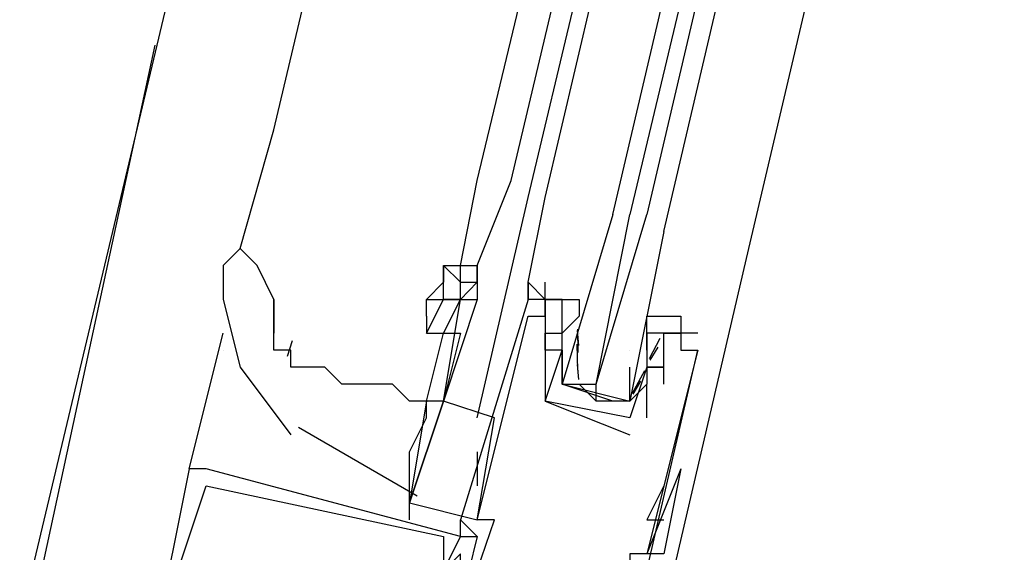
# Model space of a CAD drawing. Header units: feet. Extents: x -79 to 198, y -22 to 181.
# Tile 69 of 256: x 104.773 to 105.548, y 33.445 to 33.864. Entities that reach past the tile are written whole.
import ezdxf

# ---------------------------------------------------------------- set-up
doc = ezdxf.new("R2010")
doc.units = ezdxf.units.FT
doc.layers.add('A-LINEA', color=7, linetype='CONTINUOUS')

msp = doc.modelspace()

# ---------------------------------------------------------------- linework, layer by layer
at = {"layer": 'A-LINEA'}
for p, q in [((106.4933, 40.6178), (104.7733, 33.3911)), ((104.9733, 33.7778), (105.72, 36.9511)), ((105.1333, 33.7378), (105.8933, 36.9111)), ((105.16, 33.7378), (105.9067, 36.9111)), ((105.1733, 33.7244), (105.9333, 36.9111)), ((105.1867, 33.7244), (105.9333, 36.8978)), ((106.0933, 36.8711), (105.3467, 33.6844)), ((104.7733, 33.3511), (104.88, 33.8444)), ((104.9467, 33.6844), (104.9733, 33.7778)), ((105.12, 33.6711), (105.1333, 33.7378)), ((105.1333, 33.6711), (105.16, 33.7378)), ((105.1333, 33.5511), (105.1733, 33.7244)), ((105.3467, 33.6844), (105.2533, 33.2844)), ((105.12, 33.6578), (105.12, 33.6711)), ((105.1732, 33.6476), (105.1732, 33.6538)), ((105.1732, 33.6476), (105.1732, 33.6538)), ((105.1732, 33.6476), (105.1732, 33.6538)), ((104.9733, 33.6178), (104.9733, 33.6444)), ((104.9733, 33.6444), (104.9733, 33.6178)), ((105.0933, 33.6444), (105.0933, 33.6444)), ((105.1733, 33.6444), (105.1733, 33.6444)), ((105.1733, 33.6444), (105.1733, 33.6444)), ((105.1867, 33.6444), (105.1867, 33.6444)), ((105.2, 33.6444), (105.2, 33.6444)), ((105.1733, 33.6311), (105.1733, 33.6311)), ((105.1867, 33.6311), (105.1867, 33.6311)), ((105.2, 33.6311), (105.2, 33.6311)), ((105.2133, 33.6311), (105.2, 33.6178)), ((105.2133, 33.6311), (105.2133, 33.6311)), ((104.9067, 33.5111), (104.9333, 33.6178)), ((105.0933, 33.5644), (105.1067, 33.6178)), ((105.12, 33.6178), (105.1067, 33.5644)), ((105.1867, 33.6178), (105.1867, 33.6178)), ((105.2, 33.6178), (105.2, 33.6178)), ((105.2132, 33.608), (105.2122, 33.6198)), ((105.2126, 33.6026), (105.2123, 33.6209)), ((105.2133, 33.6178), (105.2133, 33.6178)), ((105.2667, 33.6178), (105.2667, 33.6178)), ((105.2667, 33.6044), (105.2667, 33.6178)), ((105.3067, 33.6178), (105.28, 33.6178)), ((105.28, 33.6178), (105.28, 33.6178)), ((105.28, 33.6178), (105.28, 33.6178)), ((105.2933, 33.6178), (105.2933, 33.6178)), ((105.3067, 33.6178), (105.3067, 33.6178)), ((104.9877, 33.6118), (104.9836, 33.5995)), ((105.2125, 33.5888), (105.2119, 33.6092)), ((105.277, 33.6137), (105.2685, 33.5975)), ((104.9333, 33.6044), (104.9333, 33.6044)), ((105.1867, 33.6044), (105.1867, 33.6044)), ((105.1867, 33.6044), (105.1867, 33.6044)), ((105.2, 33.6044), (105.2, 33.6044)), ((105.2533, 33.6044), (105.2533, 33.6044)), ((105.2667, 33.6044), (105.2667, 33.6044)), ((105.2752, 33.6067), (105.2689, 33.5965)), ((105.2933, 33.6044), (105.2933, 33.6044)), ((105.3067, 33.6044), (105.3067, 33.6044)), ((105.3067, 33.6044), (105.3067, 33.6044)), ((105.2, 33.5911), (105.2, 33.5911)), ((105.2132, 33.5813), (105.2122, 33.5932)), ((105.2647, 33.5883), (105.255, 33.5703)), ((105.2667, 33.5911), (105.2667, 33.5911)), ((105.2667, 33.5911), (105.2667, 33.5911)), ((105.2667, 33.5911), (105.2667, 33.5911)), ((105.28, 33.5911), (105.28, 33.5911)), ((105.2618, 33.58), (105.2556, 33.5699)), ((105.2133, 33.5778), (105.2267, 33.5644)), ((105.2533, 33.5778), (105.2533, 33.5778)), ((105.2667, 33.5511), (105.2667, 33.5778)), ((105.2667, 33.5778), (105.2667, 33.5778)), ((105.28, 33.5778), (105.28, 33.5778)), ((105.0933, 33.5644), (105.0933, 33.5644)), ((105.0933, 33.5644), (105.0933, 33.5644)), ((105.1067, 33.5644), (105.1067, 33.5644)), ((105.1867, 33.5644), (105.1867, 33.5644)), ((105.1867, 33.5644), (105.1867, 33.5644)), ((105.1333, 33.4711), (105.1467, 33.5511)), ((105.2533, 33.5511), (105.2533, 33.5511)), ((105.2533, 33.5511), (105.2533, 33.5511)), ((105.2667, 33.5511), (105.2667, 33.5511)), ((104.9926, 33.5438), (105.0861, 33.49)), ((105.2533, 33.5378), (105.2533, 33.5378)), ((105.1333, 33.5244), (105.1333, 33.4978)), ((104.92, 33.5111), (104.9067, 33.5111)), ((104.9067, 33.5111), (104.9067, 33.5111)), ((104.92, 33.5111), (104.9067, 33.5111)), ((104.9067, 33.5111), (104.9067, 33.5111)), ((104.92, 33.5111), (104.9067, 33.5111)), ((104.9067, 33.5111), (104.9067, 33.5111)), ((104.92, 33.5111), (104.92, 33.5111)), ((104.92, 33.5111), (104.92, 33.5111)), ((104.92, 33.5111), (104.92, 33.5111)), ((105.2933, 33.5111), (105.2667, 33.4444)), ((105.2933, 33.5111), (105.2667, 33.4444)), ((104.92, 33.4978), (104.92, 33.4978)), ((104.92, 33.4978), (104.92, 33.4978)), ((104.92, 33.4978), (104.92, 33.4978)), ((105.28, 33.4978), (105.2667, 33.4711)), ((105.28, 33.4978), (105.28, 33.4978)), ((105.08, 33.4711), (105.08, 33.4844)), ((105.12, 33.4711), (105.12, 33.4711)), ((105.12, 33.4578), (105.12, 33.4711)), ((105.1333, 33.4711), (105.1333, 33.4711)), ((105.1467, 33.4711), (105.1467, 33.4711)), ((105.2667, 33.4711), (105.28, 33.4711)), ((105.1067, 33.4578), (105.1067, 33.4578)), ((105.1067, 33.4578), (105.1067, 33.4578)), ((105.1067, 33.4578), (105.1067, 33.4578)), ((105.12, 33.4578), (105.1333, 33.4578)), ((105.12, 33.4578), (105.1333, 33.4578)), ((105.12, 33.4578), (105.12, 33.4578)), ((105.12, 33.4578), (105.1333, 33.4578)), ((105.12, 33.4578), (105.1333, 33.4578)), ((105.12, 33.4578), (105.12, 33.4578)), ((105.12, 33.4578), (105.1333, 33.4578)), ((105.12, 33.4578), (105.1333, 33.4578)), ((105.12, 33.4578), (105.12, 33.4578)), ((105.1333, 33.4578), (105.1333, 33.4578))]:
    msp.add_line(p, q, dxfattribs=at)
for points in [[(105.24, 33.7111), (106, 36.9511), (106.0133, 36.9511), (106.0267, 36.9511), (105.2533, 33.7111)], [(105.28, 33.6978), (106.04, 36.9378), (106.0267, 36.9511), (105.2667, 33.7111)], [(105.1867, 33.6444), (105.1867, 33.6444), (105.1733, 33.6578), (105.1867, 33.7244)], [(105.24, 33.7111), (105.2, 33.5778), (105.2133, 33.5778), (105.2267, 33.5778), (105.2533, 33.7111)], [(105.28, 33.6978), (105.2533, 33.5644), (105.24, 33.5644), (105.2267, 33.5644), (105.2267, 33.5778), (105.2667, 33.7111)], [(104.9733, 33.6444), (104.96, 33.6711), (104.9467, 33.6844), (104.9333, 33.6711)], [(104.9333, 33.6711), (104.9333, 33.6444), (104.9467, 33.5911), (104.9867, 33.5378)], [(105.1067, 33.6711), (105.1067, 33.6578), (105.0933, 33.6444), (105.1067, 33.6444), (105.1067, 33.6444)], [(105.1067, 33.6711), (105.1067, 33.6711), (105.12, 33.6711), (105.1333, 33.6711), (105.1333, 33.6711)], [(105.12, 33.6444), (105.1067, 33.6444), (105.1067, 33.6711), (105.12, 33.6578)], [(105.1067, 33.6711), (105.1067, 33.6711), (105.1067, 33.6578)], [(105.1333, 33.6711), (105.1333, 33.6578), (105.1333, 33.6711)], [(105.12, 33.6578), (105.1333, 33.6578), (105.12, 33.6444), (105.12, 33.6578)], [(105.1333, 33.6578), (105.1333, 33.6578), (105.1333, 33.6444)], [(105.1733, 33.6444), (105.1733, 33.6578), (105.1733, 33.6444), (105.1733, 33.6578), (105.1867, 33.6444), (105.1867, 33.6578)], [(105.1867, 33.6444), (105.1867, 33.6444), (105.1733, 33.6578)], [(105.1733, 33.6444), (105.1733, 33.6578), (105.1733, 33.6444), (105.1733, 33.6578), (105.1867, 33.6444), (105.1867, 33.6578)], [(105.1867, 33.6444), (105.1867, 33.6444), (105.1733, 33.6578)], [(105.1733, 33.6444), (105.1733, 33.6578), (105.1733, 33.6444), (105.1733, 33.6578), (105.1867, 33.6444), (105.1867, 33.6578)], [(105.0933, 33.6178), (105.1067, 33.6444), (105.12, 33.6444)], [(105.0933, 33.6311), (105.0933, 33.6444), (105.1067, 33.6444)], [(105.1067, 33.5644), (105.12, 33.6444), (105.1333, 33.6444), (105.1067, 33.5644)], [(105.1067, 33.6178), (105.12, 33.6444), (105.12, 33.6444), (105.12, 33.6444)], [(105.1733, 33.6444), (105.12, 33.4711), (105.1333, 33.4578), (105.12, 33.4044), (105.1333, 33.4178), (105.24, 33.3911), (105.24, 33.3778)], [(105.1333, 33.4711), (105.1733, 33.6311), (105.1867, 33.6311), (105.1867, 33.6444), (105.1867, 33.6044), (105.1867, 33.6044), (105.1867, 33.5644), (105.1867, 33.5644), (105.2533, 33.5378)], [(105.2, 33.6311), (105.2, 33.6444), (105.1733, 33.6444)], [(105.24, 33.5644), (105.2, 33.5778), (105.2, 33.6044), (105.2, 33.6178), (105.2, 33.6311), (105.2, 33.6444), (105.1867, 33.6444), (105.2133, 33.6444), (105.2133, 33.6311)], [(105.0933, 33.6311), (105.0933, 33.6178), (105.1067, 33.6178), (105.12, 33.6178)], [(105.2667, 33.6178), (105.2667, 33.6311), (105.2933, 33.6311), (105.2933, 33.6178), (105.28, 33.6178), (105.2667, 33.6178), (105.2667, 33.5911), (105.2667, 33.5778), (105.2533, 33.5644)], [(105.0933, 33.5644), (105.08, 33.5644), (105.0667, 33.5778), (105.04, 33.5778), (105.0267, 33.5778), (105.0133, 33.5911), (105, 33.5911), (104.9867, 33.5911), (104.9867, 33.6044), (104.9733, 33.6044), (104.9733, 33.6178)], [(105.28, 33.5778), (105.28, 33.6178), (105.2933, 33.6178), (105.2933, 33.6044), (105.3067, 33.6044), (105.2667, 33.4444), (105.2533, 33.4444), (105.2533, 33.4044), (105.24, 33.4044), (105.2133, 33.4044), (105.2267, 33.4178), (105.16, 33.4311), (105.16, 33.4178), (105.1467, 33.4311), (105.1333, 33.4311), (105.1467, 33.4711), (105.1333, 33.4711)], [(105.2667, 33.6044), (105.2667, 33.5911), (105.28, 33.5911), (105.2667, 33.5911), (105.2533, 33.5511), (105.1867, 33.5644), (105.2, 33.6044), (105.1867, 33.6044), (105.1867, 33.6178), (105.2, 33.6178)], [(105.2, 33.6044), (105.2, 33.5911), (105.2, 33.5778), (105.2533, 33.5644), (105.2533, 33.5778), (105.2533, 33.5911)], [(105.2533, 33.3778), (105.2533, 33.4311), (105.2667, 33.4311), (105.3067, 33.6044)], [(105.1467, 33.5511), (105.1067, 33.5644), (105.08, 33.4844), (105.1333, 33.4711)], [(105.0933, 33.5644), (105.0933, 33.5644), (105.08, 33.4844), (105.08, 33.4844), (105.1067, 33.5644), (105.0933, 33.5644), (105.0933, 33.5644)], [(105.08, 33.4844), (105.08, 33.4978), (105.08, 33.5244), (105.0933, 33.5511), (105.0933, 33.5644), (105.0933, 33.5644)], [(104.9067, 33.5111), (104.88, 33.3778), (104.96, 33.3511)], [(104.9067, 33.5111), (104.88, 33.3778), (104.96, 33.3511)], [(104.9067, 33.5111), (104.88, 33.3778), (104.96, 33.3511)], [(105.12, 33.3244), (105.08, 33.3378), (105.1067, 33.4311), (105.12, 33.4311), (105.12, 33.4444), (105.1067, 33.4311), (105.12, 33.4578), (104.92, 33.5111)], [(105.12, 33.3244), (105.08, 33.3378), (105.1067, 33.4311), (105.12, 33.4311), (105.12, 33.4444), (105.1067, 33.4311), (105.12, 33.4578), (104.92, 33.5111)], [(105.12, 33.3244), (105.08, 33.3378), (105.1067, 33.4311), (105.12, 33.4311), (105.12, 33.4444), (105.1067, 33.4311), (105.12, 33.4578), (104.92, 33.5111)], [(105.2933, 33.5111), (105.2933, 33.5111), (105.2933, 33.5111), (105.28, 33.4444), (105.2667, 33.4444)], [(104.96, 33.3644), (104.88, 33.3778), (104.92, 33.4978), (105.1067, 33.4578), (105.1067, 33.4311), (105.1067, 33.4311)], [(104.96, 33.3644), (104.88, 33.3778), (104.92, 33.4978), (105.1067, 33.4578), (105.1067, 33.4311), (105.1067, 33.4311)], [(104.96, 33.3644), (104.88, 33.3778), (104.92, 33.4978), (105.1067, 33.4578), (105.1067, 33.4311), (105.1067, 33.4311)], [(105.12, 33.4578), (105.12, 33.4578), (105.12, 33.4578), (105.1067, 33.4311), (105.1067, 33.4311), (105.12, 33.4578)], [(105.12, 33.4578), (105.12, 33.4578), (105.12, 33.4578), (105.1067, 33.4311), (105.1067, 33.4311), (105.12, 33.4578)], [(105.12, 33.4578), (105.12, 33.4578), (105.12, 33.4578), (105.1067, 33.4311), (105.1067, 33.4311), (105.12, 33.4578)]]:
    msp.add_lwpolyline(points, dxfattribs=at)

doc.saveas('drawing.dxf')
